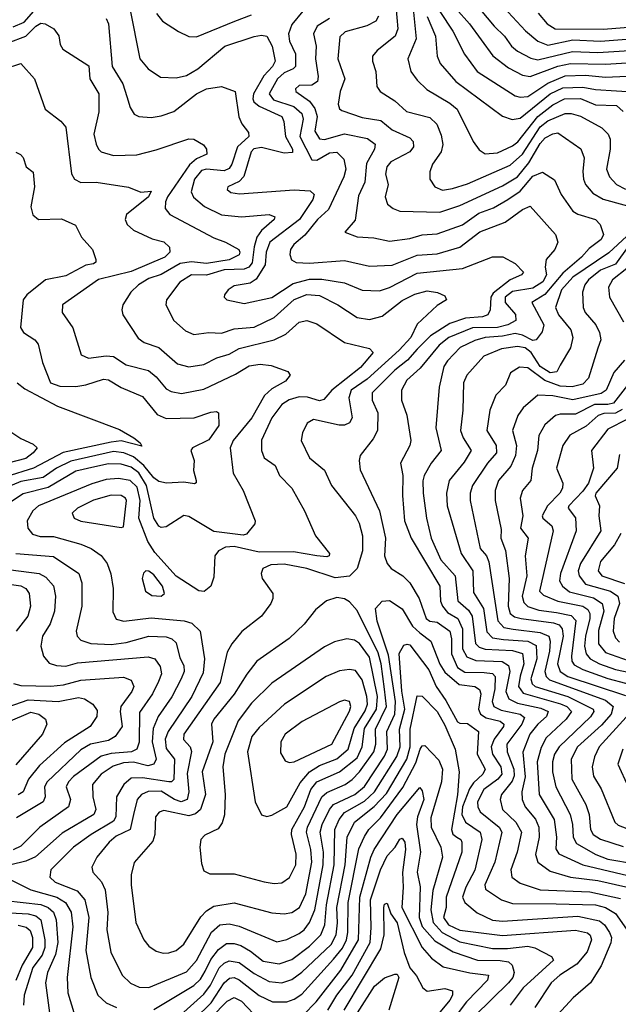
# Model space of a CAD drawing. Extents: x 1308313 to 1441400, y 959662 to 1036319.
# Tile 189 of 256: x 1333471 to 1335856, y 1012079 to 1016001. Entities that reach past the tile are written whole.
import ezdxf

# ---------------------------------------------------------------- set-up
doc = ezdxf.new("R2010")
doc.units = 0

msp = doc.modelspace()

# ---------------------------------------------------------------- linework, layer by layer
at = {"layer": '0CON10XD'}
for points in [[(1335034.5, 1016085), (1335051, 1015925), (1335017.8, 1015845), (1335029.6, 1015795), (1335055, 1015759.6), (1335093.3, 1015723.3), (1335185, 1015668.8), (1335214.1, 1015645), (1335277.3, 1015515), (1335301.9, 1015481.9), (1335325, 1015467.1), (1335375, 1015470.5), (1335435, 1015498.3), (1335455.3, 1015514.7), (1335535, 1015615.1), (1335595, 1015661.1), (1335641.8, 1015685), (1335705, 1015687.4), (1335765, 1015661.5), (1335849.3, 1015659.3), (1335875.8, 1015635.8)], [(1335365, 1016087.8), (1335486, 1015956), (1335536, 1015915), (1335575, 1015900), (1335675, 1015920), (1335785, 1015915.7), (1335975, 1015930.1)], [(1333909.8, 1016045), (1333949.3, 1015845), (1333982.5, 1015805), (1334032.2, 1015772.2), (1334095, 1015769.6), (1334135, 1015778.5), (1334181.1, 1015805), (1334288.5, 1015895), (1334405, 1015933.9), (1334435, 1015938.9), (1334455, 1015935.5), (1334477.1, 1015895), (1334488.6, 1015835), (1334478.1, 1015815), (1334443.2, 1015776.8), (1334403.1, 1015705), (1334399.4, 1015685), (1334403.9, 1015673.9), (1334425, 1015656.5), (1334514.8, 1015614.8), (1334523.4, 1015595), (1334530.2, 1015535), (1334557.4, 1015485), (1334558.4, 1015471.6), (1334525, 1015469.4), (1334435, 1015491.5), (1334403.8, 1015486.2), (1334393.1, 1015475), (1334363.9, 1015376.1), (1334345, 1015356.9), (1334300, 1015335), (1334297.1, 1015325), (1334312.4, 1015312.4), (1334346.6, 1015306.6), (1334565, 1015323.4), (1334628.7, 1015318.7), (1334644.6, 1015305), (1334639.3, 1015285), (1334585.6, 1015204.4), (1334467.4, 1015115), (1334453.3, 1015075), (1334449.4, 1015025), (1334412.8, 1014967.2), (1334388.6, 1014951.4), (1334325, 1014941.1), (1334301.1, 1014925), (1334286.9, 1014905), (1334285.8, 1014895), (1334296.7, 1014885), (1334365, 1014870.8), (1334475.2, 1014894.8), (1334560.6, 1014949.4), (1334625, 1014967.7), (1334675, 1014966.8), (1334765, 1014953.1), (1334835, 1014923.8), (1334905, 1014920.2), (1334945, 1014933.5), (1335055, 1014991.3), (1335235, 1015009.8), (1335355, 1015056.2), (1335396.2, 1015056.2), (1335445, 1015029.2), (1335478.9, 1014995), (1335470, 1014985), (1335425, 1014965.2), (1335358, 1014912), (1335348.3, 1014895), (1335345.2, 1014844.8), (1335336.2, 1014825), (1335315, 1014817.6), (1335247.6, 1014812.4), (1335185, 1014791.1), (1335108.1, 1014741.9), (1335055, 1014688.5), (1335015.8, 1014644.2), (1334965, 1014604.8), (1334875.9, 1014515), (1334874.7, 1014485), (1334898.4, 1014435), (1334896.4, 1014365), (1334878.8, 1014331.2), (1334827.9, 1014265), (1334823.2, 1014245), (1334827.4, 1014207.4), (1334905.2, 1014045), (1334928.7, 1013935), (1334924.2, 1013865), (1334934.8, 1013834.8), (1334950.5, 1013815), (1334998, 1013785), (1335025, 1013758.2), (1335063.2, 1013695), (1335090.4, 1013615), (1335105, 1013605.5), (1335135, 1013600.5), (1335184.8, 1013564.8), (1335191.2, 1013535), (1335191.8, 1013475), (1335215, 1013420), (1335245, 1013401.2), (1335321.1, 1013401.1), (1335355, 1013396.8), (1335365.8, 1013385), (1335364.4, 1013335), (1335353.2, 1013285), (1335360.6, 1013265), (1335389.9, 1013249.9), (1335465, 1013234.2), (1335481.9, 1013221.9), (1335471.7, 1013195), (1335412.3, 1013115), (1335413.4, 1013085), (1335439.9, 1013015), (1335441.7, 1012988.3), (1335432.9, 1012967.1), (1335391.1, 1012915), (1335384.8, 1012895), (1335395.2, 1012855), (1335447.4, 1012805), (1335470.2, 1012765), (1335453.3, 1012685), (1335427.7, 1012615), (1335431.8, 1012585), (1335465, 1012561.1), (1335544.2, 1012535), (1335742.7, 1012527.3), (1335865, 1012500)], [(1334970, 1016055), (1334977.7, 1015965), (1334967.1, 1015935), (1334895, 1015878.5), (1334876.2, 1015855), (1334876.2, 1015835), (1334890.4, 1015795), (1334894.6, 1015735), (1334906.7, 1015715), (1334965, 1015677.3), (1335012.5, 1015635), (1335105, 1015611.9), (1335133.5, 1015585), (1335150.3, 1015540.3), (1335156.3, 1015503.7), (1335150.8, 1015475), (1335116.2, 1015425), (1335105.4, 1015395), (1335105.5, 1015365), (1335125.5, 1015335), (1335155, 1015321.9), (1335195, 1015328), (1335255, 1015347.5), (1335425, 1015420.8), (1335474.4, 1015465.6), (1335545, 1015574.6), (1335575, 1015597.6), (1335645, 1015627.2), (1335667.7, 1015627.7), (1335705, 1015616.4), (1335790, 1015570), (1335816.1, 1015545), (1335823.1, 1015525), (1335823.5, 1015485), (1335809.2, 1015405), (1335821.4, 1015375), (1335849.3, 1015345), (1335885, 1015325.2)], [(1335208.5, 1016045), (1335263.8, 1015983.8), (1335356.4, 1015856.4), (1335418.7, 1015808.7), (1335475, 1015780.2), (1335505, 1015774.1), (1335615, 1015816.3), (1335665, 1015826.3), (1335805, 1015823.8), (1335955, 1015833.4)], [(1335277.8, 1016075), (1335361.8, 1015975), (1335403.1, 1015935), (1335430.5, 1015895), (1335455, 1015876.1), (1335507.4, 1015847.4), (1335535, 1015841.1), (1335673.9, 1015873.9), (1335775, 1015870.6), (1335965, 1015881.9)], [(1333445, 1015972.4), (1333489, 1015991), (1333527.5, 1016035)], [(1333816.1, 1016005), (1333824.2, 1015985), (1333839.8, 1015815), (1333882.4, 1015745), (1333897.3, 1015695), (1333911.1, 1015651.1), (1333927.1, 1015625), (1333945.4, 1015615.4), (1333995, 1015611.1), (1334035, 1015617.3), (1334085, 1015635.3), (1334175.5, 1015705), (1334215, 1015726), (1334275, 1015734.5), (1334330, 1015715), (1334343.8, 1015613.8), (1334356.1, 1015586.1), (1334382, 1015552), (1334383.6, 1015535), (1334338.1, 1015495), (1334316.3, 1015425), (1334305, 1015407.9), (1334285, 1015399), (1334215, 1015405.9), (1334195, 1015400.2), (1334167.5, 1015365), (1334154.7, 1015315), (1334163.6, 1015293.6), (1334206.8, 1015256.8), (1334275, 1015223.4), (1334355, 1015215.2), (1334464.6, 1015224.6), (1334487.5, 1015215), (1334484.5, 1015205), (1334435, 1015161.6), (1334416.3, 1015135), (1334405, 1015095.6), (1334397.5, 1015032.5), (1334384.3, 1015015.7), (1334365, 1015006.5), (1334285, 1015004.4), (1334215, 1014983.4), (1334155, 1014984.8), (1334108.9, 1014955), (1334055.7, 1014885), (1334053.5, 1014865), (1334085, 1014802.2), (1334132, 1014762), (1334165, 1014746.9), (1334225, 1014754.7), (1334275, 1014751.8), (1334325, 1014769.1), (1334405, 1014775.6), (1334485, 1014814), (1334565, 1014885.9), (1334615, 1014906.5), (1334665, 1014902.1), (1334738.2, 1014865), (1334815, 1014814.7), (1334865, 1014806.2), (1334915, 1014820), (1334995, 1014881.7), (1335045, 1014908.1), (1335095, 1014920.6), (1335135.7, 1014914.3), (1335165, 1014901.5), (1335171.1, 1014885), (1335135, 1014862.2), (1335055, 1014787.8), (1335029.3, 1014735), (1334983.3, 1014685), (1334855, 1014569.1), (1334791.3, 1014525), (1334782.8, 1014495), (1334795.9, 1014415), (1334784.8, 1014395.2), (1334765, 1014386.2), (1334744.1, 1014385.9), (1334641.5, 1014408.5), (1334616.5, 1014393.5), (1334597.5, 1014355), (1334593.1, 1014325), (1334626.2, 1014256.2), (1334685, 1014206.7), (1334713.1, 1014145), (1334808.4, 1014025), (1334823.7, 1013995), (1334836.6, 1013945), (1334837, 1013885), (1334815.2, 1013815), (1334785, 1013784.8), (1334727.3, 1013777.3), (1334615, 1013814.9), (1334525, 1013831.5), (1334471.1, 1013828.9), (1334439.4, 1013815), (1334432.5, 1013795), (1334436.5, 1013775), (1334478.9, 1013715), (1334480, 1013695), (1334472.2, 1013675), (1334434.4, 1013625), (1334356.3, 1013563.7), (1334315.8, 1013514.2), (1334298.2, 1013481.8), (1334269.8, 1013360.2), (1334124.8, 1013155), (1334123.4, 1013133.4), (1334150.6, 1013105), (1334156, 1013086), (1334137.8, 1012997.8), (1334144.8, 1012925), (1334137.8, 1012895), (1334114.4, 1012885.6), (1334087.9, 1012895), (1334035, 1012927.7), (1333983, 1012927), (1333955.7, 1012914.3), (1333938.9, 1012895), (1333924.8, 1012834.8), (1333910.8, 1012775), (1333855, 1012748), (1333827.1, 1012725), (1333778.4, 1012665), (1333758.5, 1012625), (1333762.9, 1012605), (1333797.1, 1012567.1), (1333811.2, 1012535), (1333822.5, 1012445), (1333817.5, 1012375), (1333833.8, 1012286.2), (1333879.2, 1012195), (1333912.8, 1012162.8), (1333947.1, 1012147.1), (1333985, 1012145.8), (1334135, 1012208.8), (1334175, 1012253.1), (1334235, 1012366.4), (1334268.9, 1012395), (1334305, 1012398.8), (1334345, 1012390.7), (1334495, 1012328.2), (1334535, 1012336.8), (1334585, 1012360.9), (1334605, 1012375.7), (1334625, 1012405.3), (1334646.4, 1012455), (1334679.8, 1012635), (1334681.7, 1012685), (1334668.5, 1012765), (1334676.2, 1012795), (1334705.1, 1012854.9), (1334721, 1012875), (1334805.7, 1012915), (1334845, 1012946.3), (1334925, 1013067.6), (1334936.9, 1013095), (1334934.1, 1013165), (1334965.3, 1013235), (1334968.4, 1013285), (1334940, 1013470), (1334894.8, 1013605), (1334888.1, 1013655), (1334915, 1013685.3), (1334945, 1013687.1), (1334995, 1013654.7), (1335036.2, 1013585), (1335065, 1013558.9)], [(1334016.5, 1016025), (1334040.4, 1015995), (1334104.3, 1015954.3), (1334145, 1015933.5), (1334175, 1015933.2), (1334327.8, 1015995), (1334395, 1016020.7)], [(1334599.6, 1016035), (1334555, 1015982.3), (1334542.4, 1015945), (1334546.6, 1015915), (1334570.2, 1015865), (1334569.5, 1015815), (1334560.8, 1015805), (1334525, 1015789.3), (1334497.8, 1015765), (1334464.8, 1015705), (1334482, 1015682), (1334563.2, 1015655), (1334595, 1015627.7), (1334600.7, 1015605), (1334587.5, 1015535), (1334635, 1015442.7), (1334655, 1015441.5), (1334705, 1015470.4), (1334735, 1015473.8), (1334762.9, 1015445), (1334770.3, 1015405), (1334762.4, 1015375), (1334700.9, 1015245), (1334658.1, 1015205), (1334607, 1015143), (1334563.2, 1015105), (1334549.5, 1015085), (1334546.7, 1015065), (1334553.9, 1015043.9), (1334573.1, 1015033.1), (1334625, 1015031.1), (1334765, 1015041.8), (1334865, 1015019.5), (1334955, 1015022.5), (1335055, 1015062.4), (1335135, 1015067.8), (1335225.2, 1015094.8), (1335305, 1015156), (1335405, 1015193.8), (1335475, 1015245.3), (1335505, 1015257.9), (1335605.4, 1015145), (1335615.4, 1015115), (1335603.3, 1015085), (1335568.5, 1015045), (1335564.2, 1015015), (1335569.6, 1014985), (1335555, 1014956.2), (1335515, 1014931), (1335435, 1014918.5), (1335404.8, 1014895), (1335404.9, 1014874.9), (1335446.9, 1014826.9), (1335448, 1014802), (1335415.9, 1014785), (1335375, 1014774.6), (1335275, 1014773.5), (1335181.4, 1014735), (1335141.9, 1014705), (1335067, 1014613), (1335013.2, 1014565), (1334992.6, 1014525), (1334991.8, 1014485), (1335013.1, 1014425), (1335029.3, 1014325), (1335025.4, 1014305), (1334988.4, 1014235), (1334998, 1014185), (1334995.8, 1014105), (1335004.3, 1014005), (1335031.2, 1013935), (1335144.5, 1013745), (1335148, 1013685), (1335155.1, 1013665), (1335175, 1013639.9), (1335217, 1013615), (1335235.1, 1013575), (1335234.9, 1013494.9), (1335252.7, 1013462.7), (1335288.3, 1013448.3), (1335393.8, 1013443.8), (1335418.9, 1013428.9), (1335423.5, 1013405), (1335408.5, 1013325), (1335420, 1013295), (1335455, 1013278.4), (1335548, 1013258), (1335576.5, 1013245), (1335569.8, 1013225), (1335535, 1013194.4), (1335503.5, 1013155), (1335476.3, 1013083.7), (1335485.1, 1012985), (1335472.3, 1012925), (1335472.8, 1012895), (1335485.1, 1012865.1), (1335526.3, 1012816.3), (1335539.7, 1012785), (1335540.9, 1012745), (1335526.2, 1012675), (1335535.4, 1012645.4), (1335585, 1012609), (1335665.6, 1012585), (1335775, 1012571.4), (1335886.2, 1012546.2)], [(1334705.5, 1016005.5), (1334656, 1015975), (1334641.1, 1015945), (1334652.2, 1015895), (1334649, 1015845), (1334659.8, 1015775), (1334657.4, 1015755), (1334635, 1015739.4), (1334585, 1015738.1), (1334569.2, 1015725), (1334571.5, 1015715), (1334625, 1015676.6), (1334647.5, 1015647.5), (1334655.8, 1015615), (1334646.3, 1015556.3), (1334665, 1015525.9), (1334685, 1015523.8), (1334765, 1015546.5), (1334857.4, 1015527.4), (1334887.1, 1015505), (1334884.2, 1015485), (1334852.3, 1015427.7), (1334845.8, 1015354.2), (1334821.4, 1015298.6), (1334808, 1015202), (1334766, 1015155), (1334815, 1015135.3), (1334881.8, 1015131.8), (1334945, 1015118.9), (1335025, 1015128.9), (1335075, 1015144.4), (1335135, 1015147.7), (1335235, 1015184), (1335300.2, 1015229.8), (1335358.4, 1015251.6), (1335415.9, 1015284.1), (1335465, 1015318), (1335515, 1015378), (1335553.8, 1015393.8), (1335602.5, 1015362.5), (1335628.9, 1015305), (1335675, 1015238.8), (1335695, 1015226), (1335765.2, 1015205.2), (1335783.5, 1015185), (1335797.5, 1015145), (1335787.3, 1015125), (1335740.4, 1015089.6), (1335709.4, 1015055), (1335635, 1014991.6), (1335563.6, 1014906.4), (1335511.3, 1014875), (1335559.2, 1014785), (1335553.1, 1014756.9), (1335529.1, 1014725), (1335515, 1014722.9), (1335475, 1014744.7), (1335445, 1014750.6), (1335395, 1014739.8), (1335325, 1014734.6), (1335285, 1014723.3), (1335225.4, 1014694.6), (1335175, 1014642.5), (1335160.9, 1014619.1), (1335142.3, 1014537.7), (1335129.3, 1014375), (1335150.6, 1014285), (1335110.7, 1014235), (1335082.9, 1014185), (1335076.6, 1014163.4), (1335078.4, 1014115), (1335091.9, 1014015), (1335110, 1013935), (1335149, 1013849), (1335205.6, 1013785), (1335216.6, 1013686.6), (1335259.2, 1013649.2), (1335274, 1013625), (1335286.6, 1013516.6), (1335301.8, 1013501.8), (1335325, 1013493.2), (1335435, 1013488.7), (1335475, 1013475.6), (1335479.9, 1013435), (1335465, 1013385.9), (1335458.6, 1013345), (1335477.6, 1013317.6), (1335626.1, 1013276.1), (1335650.6, 1013265), (1335669.8, 1013245), (1335649, 1013215), (1335569.1, 1013140.9), (1335548.3, 1013101.7), (1335532.5, 1013045), (1335541.4, 1012915), (1335601.1, 1012815), (1335610.3, 1012745), (1335607.8, 1012697.8), (1335618.5, 1012678.5), (1335714.9, 1012634.9), (1335972.9, 1012572.9)], [(1334900.3, 1016015), (1334890, 1015995), (1334853.9, 1015976.1), (1334767.2, 1015952.8), (1334746.8, 1015933.2), (1334738.8, 1015845), (1334766.4, 1015765), (1334748.2, 1015715), (1334740.4, 1015665), (1334745, 1015646), (1334755, 1015639.1), (1334835, 1015610.8), (1334909.5, 1015599.5), (1334955, 1015562.4), (1335025, 1015530.8), (1335038.8, 1015515), (1335039.7, 1015495), (1335025.3, 1015475), (1334950, 1015435), (1334933.6, 1015415), (1334928.6, 1015385), (1334939.1, 1015345), (1334927.1, 1015295), (1334936.6, 1015266.6), (1334958.7, 1015248.7), (1334985, 1015238.8), (1335145, 1015234.8), (1335225, 1015260.6), (1335395, 1015339), (1335455, 1015374.5), (1335499.6, 1015430.4), (1335545, 1015507.4), (1335565, 1015530.5), (1335595, 1015546.7), (1335615, 1015549.8), (1335706.7, 1015486.7), (1335720.1, 1015450.1), (1335714.4, 1015395.6), (1335717.5, 1015365), (1335725.3, 1015345), (1335755, 1015310), (1335796.1, 1015286.1), (1335946, 1015245)], [(1335094.2, 1016014.2), (1335127.5, 1015935), (1335134.7, 1015855), (1335146.1, 1015826.1), (1335208.2, 1015755), (1335395, 1015616.6), (1335433.7, 1015603.7), (1335465, 1015608), (1335584.4, 1015705.6), (1335635, 1015729.7), (1335715, 1015732.7), (1335765, 1015723.3), (1335932.6, 1015712.6)], [(1335145, 1016033.1), (1335196.5, 1015955), (1335243, 1015863), (1335294.3, 1015794.3), (1335445, 1015697.9), (1335465, 1015691.7), (1335495, 1015695.2), (1335575, 1015748.5), (1335645, 1015777.4), (1335725, 1015779.8), (1335805, 1015772.1), (1335975, 1015779.4)], [(1335537.4, 1016027.4), (1335572.2, 1015985), (1335604.4, 1015965), (1335797.3, 1015962.7), (1335995, 1015979)], [(1333425, 1015909.3), (1333494.9, 1015935.1), (1333535, 1015975.2), (1333555, 1015987.3), (1333572.5, 1015985), (1333607.1, 1015965), (1333626.7, 1015936.7), (1333632.1, 1015902.1), (1333642.8, 1015882.8), (1333746.5, 1015816.5), (1333749.8, 1015765), (1333786.3, 1015705), (1333786.4, 1015633.6), (1333766.4, 1015545), (1333775.6, 1015505), (1333784.7, 1015484.7), (1333796.2, 1015475), (1333845, 1015459.6), (1333937.2, 1015462.8), (1334015, 1015481.8), (1334145, 1015526.5), (1334165.4, 1015525.4), (1334202.9, 1015502.9), (1334215.4, 1015485.4), (1334217.1, 1015465), (1334175, 1015447.1), (1334147.8, 1015422.2), (1334060.3, 1015295), (1334051.9, 1015275), (1334050.9, 1015249.1)], [(1333410, 1015805), (1333475, 1015825.8), (1333530.5, 1015765), (1333572.5, 1015645), (1333635, 1015596.5), (1333655, 1015573.1), (1333677.5, 1015387.5), (1333688.9, 1015365), (1333715, 1015352.2), (1333775, 1015353.2), (1333903.8, 1015333.8), (1333953.8, 1015313.8), (1333995, 1015318), (1333984.5, 1015295), (1333896.7, 1015225), (1333890.9, 1015205), (1333899.5, 1015185), (1333925, 1015162.1), (1333998.1, 1015128.1), (1334045, 1015116.2), (1334067.5, 1015095), (1334069.2, 1015075), (1334049.3, 1015055), (1333915, 1014997.4), (1333784.7, 1014965.3), (1333641.8, 1014865), (1333640, 1014835), (1333683.1, 1014773.1), (1333715.4, 1014665.4), (1333745, 1014652.3), (1333815, 1014662.4), (1333845, 1014658.8), (1333895, 1014625.7), (1333984, 1014604), (1334015, 1014578.9), (1334055, 1014530.3), (1334075, 1014519.4), (1334115, 1014511.8), (1334205, 1014529.5), (1334330.9, 1014589.1), (1334385, 1014621.4), (1334428.8, 1014628.8), (1334473.5, 1014623.5), (1334538.9, 1014598.9), (1334549.2, 1014585), (1334529.4, 1014560.6), (1334475, 1014530.8), (1334446.2, 1014503.8), (1334395.9, 1014415), (1334321.9, 1014325), (1334310.2, 1014295), (1334321.8, 1014195), (1334360.9, 1014125), (1334409.1, 1014005), (1334407.4, 1013992.6), (1334375, 1013951.1), (1334361.9, 1013948.1), (1334245, 1013962.8), (1334145, 1014021.3), (1334125, 1014026.2), (1334055, 1013981.4), (1334035, 1013977.8), (1334025, 1013983.5), (1334004.8, 1014015), (1333976.5, 1014145), (1333945, 1014195.4), (1333915, 1014217.9), (1333875, 1014230.4), (1333825, 1014231.3), (1333770.3, 1014220.3), (1333695, 1014202.7), (1333585, 1014137.1), (1333485, 1014112.8), (1333425.7, 1014074.3)], [(1333455, 1015473.8), (1333474.1, 1015464.1), (1333485, 1015452.5), (1333496.7, 1015415), (1333525, 1015393.3), (1333530.5, 1015335), (1333515.4, 1015255), (1333523.1, 1015223.1), (1333545.5, 1015205.5), (1333637.2, 1015207.2), (1333692.9, 1015182.9), (1333716.9, 1015135), (1333761.2, 1015085), (1333773.8, 1015045), (1333773.8, 1015035), (1333765, 1015028), (1333735, 1015022.5), (1333655, 1014980.5), (1333574, 1014965), (1333499.2, 1014905), (1333485.4, 1014885), (1333474.7, 1014774.7), (1333485.5, 1014755), (1333531.8, 1014725), (1333545, 1014708.1), (1333561.2, 1014635), (1333593.5, 1014555), (1333631.3, 1014541.3), (1333695, 1014540.2), (1333735, 1014546.4), (1333805, 1014568.8), (1333825, 1014565.8), (1333875, 1014535.3), (1333959.8, 1014499.8), (1334018.8, 1014428.8), (1334055, 1014412.2), (1334165.7, 1014414.3), (1334232.6, 1014437.4), (1334255, 1014440), (1334263.3, 1014435), (1334264.4, 1014385), (1334225, 1014327.1), (1334159.2, 1014295), (1334152.5, 1014285), (1334166.2, 1014245), (1334163.8, 1014205), (1334174.4, 1014165), (1334174.1, 1014155.9), (1334167.4, 1014152.6), (1334125, 1014158.8), (1334055.3, 1014155.3), (1334025, 1014161.8), (1334005, 1014176.2), (1333965.5, 1014225.5), (1333925, 1014259), (1333885.9, 1014275.9), (1333845, 1014280.4), (1333675, 1014242.6), (1333617.5, 1014215), (1333565, 1014176.7), (1333475, 1014161.4), (1333345, 1014107.3)], [(1334050.9, 1015249.1), (1334068.9, 1015225), (1334245, 1015132.2), (1334290.8, 1015115), (1334344.3, 1015085), (1334348.2, 1015075), (1334345, 1015064.7), (1334305.3, 1015044.7), (1334215, 1015030.2), (1334155, 1015035.7), (1334110.8, 1015029.2), (1334035, 1014985.9), (1333985, 1014969.4), (1333943.9, 1014945), (1333913.6, 1014915), (1333882.5, 1014865), (1333877.3, 1014845), (1333882.2, 1014825), (1333942.9, 1014732.9), (1333967.1, 1014715), (1334024.8, 1014694.8), (1334100.3, 1014630.3), (1334145, 1014618.6), (1334205, 1014626.8), (1334256.7, 1014653.3), (1334305, 1014668.4), (1334345, 1014691.3), (1334485, 1014725.7), (1334531.2, 1014748.8), (1334585, 1014795.4), (1334615, 1014803.2), (1334655, 1014789.6), (1334765, 1014715.4), (1334865, 1014690.8), (1334879.6, 1014675), (1334828.2, 1014615), (1334715.2, 1014525), (1334682.7, 1014487.3), (1334665, 1014483.2), (1334617.5, 1014497.5), (1334585, 1014499.1), (1334544, 1014486), (1334515, 1014467.4), (1334475, 1014414.5), (1334434.3, 1014325.7), (1334434.1, 1014285), (1334445, 1014255.6), (1334488.2, 1014225), (1334505.5, 1014185), (1334555.5, 1014135), (1334605.7, 1014045), (1334649.4, 1013945), (1334705.8, 1013875), (1334703.8, 1013865), (1334695, 1013860.6), (1334655.3, 1013864.7), (1334561.4, 1013881.4), (1334425, 1013880.3), (1334325, 1013902.4), (1334290.3, 1013899.7), (1334263.1, 1013885), (1334248.5, 1013865), (1334245, 1013780), (1334232.5, 1013745), (1334206.6, 1013723.4), (1334185, 1013725.6), (1334095, 1013784.8), (1334008.8, 1013878.8), (1333982, 1013922), (1333945.6, 1014015), (1333950.7, 1014085), (1333938.9, 1014138.9), (1333910.7, 1014165), (1333865, 1014173.5), (1333815, 1014169.6), (1333757.8, 1014152.2), (1333545.7, 1014064.3), (1333522.8, 1014045), (1333501.2, 1014005), (1333503.3, 1013975), (1333521.9, 1013951.9), (1333552.8, 1013942.8), (1333605, 1013942), (1333715, 1013911.6), (1333755.6, 1013895), (1333796, 1013866), (1333819.1, 1013835), (1333833.8, 1013793.8), (1333843.1, 1013735), (1333842.1, 1013642.1), (1333855, 1013613.6), (1333885.3, 1013605.3), (1333995, 1013618.4), (1334126.5, 1013606.5), (1334157.4, 1013597.4), (1334189.4, 1013565), (1334207.2, 1013455), (1334201.3, 1013398.7), (1334156.4, 1013305), (1334062.8, 1013165), (1334050.3, 1013135), (1334055, 1013097.2), (1334087.1, 1013055), (1334085.1, 1012974.9), (1334075.4, 1012964.6), (1334065.5, 1012964.5), (1333960.5, 1012980.5), (1333915, 1012979.2), (1333885.2, 1012954.8), (1333857, 1012905), (1333854.2, 1012825.8), (1333845, 1012807.9), (1333755.8, 1012755), (1333685.5, 1012704.5), (1333595.4, 1012615), (1333590.7, 1012585), (1333612.1, 1012565), (1333700.5, 1012530.5), (1333731, 1012495), (1333746.8, 1012425), (1333735, 1012292.5), (1333755, 1012186.2), (1333782.5, 1012115), (1333815.2, 1012085.2), (1333856, 1012066)], [(1335961.4, 1015205), (1335818.3, 1015071.7), (1335675.5, 1014975), (1335630, 1014925), (1335606.3, 1014855), (1335617.6, 1014825), (1335666.8, 1014765), (1335674.7, 1014735), (1335665, 1014693.1), (1335625, 1014624.2), (1335611.3, 1014598.7), (1335585, 1014593.8), (1335545, 1014619.6), (1335508.4, 1014675), (1335485, 1014694.1), (1335455, 1014699), (1335390.6, 1014689.4), (1335320, 1014660), (1335252.8, 1014585), (1335239.5, 1014555), (1335236.8, 1014445), (1335226.9, 1014365), (1335237.9, 1014335), (1335269.7, 1014285), (1335242.2, 1014237.8), (1335181.9, 1014165), (1335171.3, 1014115), (1335174, 1014065), (1335229.5, 1013875), (1335276, 1013806), (1335279.3, 1013719.3), (1335318.9, 1013655), (1335332.8, 1013562.8), (1335355, 1013538.8), (1335398, 1013532), (1335495, 1013525.3), (1335528.3, 1013508.3), (1335531.1, 1013455), (1335507.2, 1013375), (1335513, 1013355), (1335524.3, 1013345), (1335655, 1013305.1), (1335756.1, 1013255), (1335758.3, 1013245), (1335745.7, 1013224.3), (1335620.4, 1013105), (1335601.5, 1013075), (1335593.9, 1013045), (1335593.8, 1013005), (1335607, 1012945), (1335663.8, 1012835), (1335673.5, 1012795), (1335676.6, 1012745), (1335689.2, 1012719.2), (1335766.7, 1012675), (1335815, 1012656.4), (1336035, 1012619.5)], [(1335895, 1015097.5), (1335845, 1015027.4), (1335785, 1015003.1), (1335737.8, 1014965), (1335722.4, 1014945), (1335713.2, 1014915), (1335716.6, 1014855), (1335724.7, 1014835), (1335765.9, 1014785), (1335781.6, 1014755), (1335786.7, 1014725), (1335775, 1014692.9), (1335736.9, 1014573.1), (1335715, 1014549.6), (1335672, 1014538), (1335625, 1014541.3), (1335563.2, 1014563.2), (1335495, 1014614), (1335462.6, 1014617.4), (1335426.2, 1014593.8), (1335407.1, 1014545), (1335367.5, 1014505), (1335344, 1014446), (1335332.6, 1014365), (1335368.9, 1014305), (1335371.1, 1014275), (1335334.3, 1014235), (1335275.2, 1014145), (1335265.3, 1014115), (1335266.3, 1014085), (1335306, 1013895), (1335331.1, 1013865), (1335340.8, 1013840.8), (1335376.7, 1013606.7), (1335400, 1013580), (1335437.1, 1013572.9), (1335545, 1013560.5), (1335579.8, 1013545), (1335585.1, 1013525), (1335582, 1013485), (1335563, 1013405), (1335569.2, 1013385), (1335581.4, 1013371.4), (1335805, 1013289.9), (1335835.2, 1013265), (1335827, 1013235), (1335788.9, 1013191.1), (1335694, 1013105), (1335668.3, 1013055), (1335670.4, 1012975), (1335727.1, 1012875), (1335739.6, 1012835), (1335744.8, 1012775), (1335756.4, 1012755), (1335785, 1012736.9), (1335875, 1012707.2)], [(1335890.1, 1015009.9), (1335832.6, 1014965), (1335816.8, 1014935), (1335820.5, 1014895), (1335877, 1014797)], [(1335881.3, 1014645), (1335838, 1014595), (1335807.1, 1014525), (1335787.8, 1014512.2), (1335675, 1014486), (1335595, 1014502.5), (1335535, 1014505.3), (1335476.8, 1014455), (1335455.2, 1014424.8), (1335434.8, 1014365), (1335450.8, 1014305), (1335446.7, 1014265), (1335427.9, 1014222.1), (1335378.2, 1014165), (1335365.2, 1014125), (1335365.7, 1014085), (1335389.9, 1013970.1), (1335387.7, 1013935), (1335406.9, 1013886.9), (1335421, 1013775), (1335417.2, 1013665), (1335425.1, 1013635.1), (1335442.2, 1013622.2), (1335468.9, 1013615), (1335598, 1013598), (1335619.9, 1013589.9), (1335632, 1013575), (1335635.9, 1013545), (1335613.9, 1013435), (1335624.3, 1013404.3), (1335655, 1013384.7), (1335885, 1013308.5)], [(1333460.6, 1014555), (1333490.8, 1014530.8), (1333621.9, 1014461.9), (1333868.5, 1014368.5), (1333925.4, 1014335), (1333951.4, 1014315), (1333957.6, 1014302.4), (1333875, 1014323.9), (1333835, 1014317.8), (1333643.5, 1014276.5), (1333525.6, 1014214.4), (1333304.2, 1014145)], [(1335911, 1014569), (1335836.3, 1014473.7), (1335815, 1014467.6), (1335761.5, 1014468.5), (1335685, 1014430), (1335625, 1014429.8), (1335605.9, 1014424.1), (1335562.7, 1014387.3), (1335540, 1014345), (1335533.5, 1014285), (1335512.5, 1014215), (1335507.2, 1014165), (1335474.6, 1014125), (1335464.7, 1014095), (1335475.2, 1014025), (1335466.5, 1013975), (1335497.4, 1013935), (1335484.4, 1013865), (1335491.4, 1013785), (1335473.5, 1013705), (1335479.3, 1013679.3), (1335495, 1013663), (1335539.1, 1013649.1), (1335609.4, 1013639.4), (1335667.8, 1013627.8), (1335687.4, 1013607.4), (1335669.5, 1013465), (1335671, 1013445), (1335680.7, 1013430.7), (1335715, 1013412.3), (1335815, 1013377.1), (1335955, 1013340)], [(1335871.7, 1014448.3), (1335845, 1014434.1), (1335798, 1014432), (1335775.7, 1014424.3), (1335728, 1014382), (1335663.5, 1014346.5), (1335634.7, 1014305), (1335609.4, 1014215), (1335634.6, 1014155), (1335634.1, 1014135), (1335623.1, 1014115), (1335573.7, 1014065), (1335553.1, 1014025), (1335554.8, 1014014.8), (1335590.8, 1013985), (1335596.6, 1013965), (1335541.9, 1013725), (1335558, 1013708), (1335614.5, 1013684.5), (1335714.6, 1013665), (1335735, 1013651.8), (1335742.4, 1013635), (1335742.3, 1013615), (1335725.1, 1013544.9), (1335721.7, 1013505), (1335728.1, 1013475), (1335744.3, 1013455), (1335781.2, 1013435), (1335845, 1013412.6), (1335991.4, 1013381.4)], [(1335970.6, 1014449.4), (1335815, 1014370), (1335749.6, 1014285), (1335757.4, 1014215), (1335737.2, 1014155), (1335715, 1014122.3), (1335658.7, 1014065), (1335656.5, 1014055), (1335686, 1014016), (1335687.6, 1013965), (1335625.2, 1013795), (1335622, 1013765), (1335633.3, 1013745), (1335661.5, 1013721.5), (1335757.6, 1013697.6), (1335792, 1013675), (1335798.5, 1013645), (1335777.8, 1013567.8), (1335777.7, 1013515), (1335805, 1013479.7), (1335895, 1013448.3)], [(1333431.4, 1014361.4), (1333475, 1014332.5), (1333525, 1014310.6), (1333540, 1014295), (1333524.6, 1014275), (1333495, 1014253.6), (1333386.5, 1014225)], [(1335861.5, 1014268.5), (1335851.3, 1014215), (1335767.1, 1014115), (1335764.3, 1014104.3), (1335781.6, 1014065), (1335779, 1014025), (1335787.1, 1013965), (1335705.8, 1013835), (1335696.8, 1013805), (1335699.8, 1013785), (1335725, 1013752.7), (1335824.7, 1013725), (1335854.6, 1013704.6), (1335860.7, 1013675), (1335840.1, 1013615), (1335835.5, 1013565.5), (1335845, 1013538.2), (1335861, 1013521)], [(1333875, 1013977.8), (1333885, 1013980.8), (1333896.5, 1014085), (1333892, 1014095), (1333875, 1014105.2), (1333835, 1014107.2), (1333765, 1014086.4), (1333701.1, 1014055), (1333679.4, 1014035), (1333687.5, 1014015), (1333713.9, 1014003.9), (1333875, 1013977.8)], [(1335865.9, 1013954.1), (1335840.3, 1013909.7), (1335785, 1013842.1), (1335776.3, 1013805), (1335790.7, 1013785), (1335880.9, 1013755)], [(1333455, 1013873.9), (1333605, 1013862.5), (1333706.2, 1013795), (1333718, 1013758), (1333718.2, 1013665), (1333696, 1013565), (1333699.6, 1013545), (1333715, 1013528.8), (1333755, 1013515.7), (1333835, 1013511.5), (1333895, 1013519.8), (1333985, 1013544.8), (1334055, 1013542.5), (1334077.5, 1013535), (1334095, 1013518.5), (1334109, 1013459), (1334125, 1013428.6), (1334125.6, 1013405), (1334114.1, 1013375), (1334076.8, 1013303.2), (1334022.6, 1013225), (1334002.2, 1013177.8), (1333999.3, 1013125), (1334014.4, 1013055.6), (1334005, 1013035.3), (1333981.9, 1013028.1), (1333925, 1013042.7), (1333885, 1013041.3), (1333842.9, 1013027.1), (1333795, 1012996), (1333760.9, 1012955), (1333762.5, 1012905), (1333774.1, 1012855), (1333765.9, 1012835), (1333639.8, 1012760.2), (1333533.5, 1012666.5), (1333495, 1012648.5), (1333435, 1012634.2)], [(1333394.6, 1013814.6), (1333548.1, 1013795), (1333575, 1013780.6), (1333605.6, 1013745.6), (1333613.2, 1013705), (1333610, 1013645), (1333592.1, 1013595), (1333561.4, 1013545), (1333555.4, 1013505.4), (1333566.4, 1013465), (1333587.7, 1013437.7), (1333618, 1013428), (1333655, 1013425.7), (1333701.5, 1013438.5), (1333983.4, 1013463.4), (1334010, 1013455), (1334030.8, 1013425), (1334035.3, 1013395), (1334023.8, 1013365), (1333999.8, 1013315), (1333948.5, 1013241.5), (1333947.4, 1013122.6), (1333937.1, 1013095), (1333915.9, 1013084.1), (1333835, 1013078.1), (1333795, 1013067.3), (1333685, 1012986.7)], [(1333315, 1013768.8), (1333475, 1013745.8), (1333495.3, 1013735), (1333508, 1013715), (1333513.8, 1013665), (1333503.2, 1013625), (1333456.6, 1013565)], [(1334035, 1013704.6), (1334047.3, 1013715), (1334040.3, 1013745), (1334005, 1013790), (1333985, 1013804.5), (1333973.8, 1013805), (1333963.9, 1013796.1), (1333959.1, 1013775), (1333971.8, 1013725), (1333997.6, 1013707.6), (1334035, 1013704.6)], [(1334042.4, 1012282.4), (1334065, 1012283.8), (1334095, 1012293.8), (1334125, 1012317.9), (1334192.6, 1012427.4), (1334215, 1012451.6), (1334245, 1012469.3), (1334325, 1012482.5), (1334475, 1012443.6), (1334525, 1012438.8), (1334555, 1012444.2), (1334585.4, 1012464.6), (1334610.7, 1012519.3), (1334634.4, 1012645), (1334631.5, 1012695), (1334614, 1012765), (1334617.1, 1012785), (1334675, 1012905.7), (1334695, 1012922.4), (1334767.1, 1012955), (1334795.5, 1012974.5), (1334825, 1013004.8), (1334881.6, 1013085), (1334890.1, 1013115), (1334888.9, 1013175), (1334932.5, 1013265), (1334924.3, 1013334.3), (1334910.9, 1013435), (1334898.7, 1013478.7), (1334815, 1013647.2), (1334785, 1013681.9), (1334765, 1013693.5), (1334735, 1013699.1), (1334693.5, 1013686.5), (1334650.1, 1013649.9), (1334605, 1013593.3), (1334544, 1013536), (1334416.2, 1013445), (1334375.5, 1013394.5), (1334325.8, 1013314.2), (1334244.3, 1013215), (1334235.3, 1013195), (1334240, 1013125), (1334197.9, 1013005), (1334211.4, 1012915), (1334191.6, 1012855), (1334172, 1012838), (1334145, 1012830.1), (1334045, 1012850.6), (1334026.4, 1012843.6), (1334011.8, 1012825), (1334008.8, 1012755), (1334001.3, 1012728.7), (1333926.9, 1012643.1), (1333915.4, 1012595), (1333914.7, 1012555), (1333933.9, 1012405), (1333965, 1012335.8), (1333985, 1012310), (1334015, 1012291.1), (1334042.4, 1012282.4)], [(1334485, 1012559.7), (1334515, 1012562.3), (1334546.3, 1012583.7), (1334570.7, 1012635), (1334572.9, 1012677.1), (1334554, 1012755), (1334555.2, 1012775), (1334606.2, 1012865), (1334631.6, 1012935), (1334655.3, 1012964.7), (1334745, 1013004.2), (1334815, 1013060.9), (1334835.9, 1013105), (1334845, 1013177.9), (1334892.2, 1013255), (1334896.8, 1013305), (1334865, 1013461.1), (1334825, 1013516), (1334805, 1013528.7), (1334775, 1013534.7), (1334725, 1013522.7), (1334685, 1013503.2), (1334475, 1013357.8), (1334395, 1013277.8), (1334342, 1013208), (1334287.7, 1013075), (1334280.7, 1013025), (1334289.3, 1012915), (1334286.7, 1012833.3), (1334277.8, 1012802.2), (1334261.8, 1012778.2), (1334208, 1012752), (1334192.5, 1012735), (1334188.6, 1012705), (1334195, 1012640), (1334205, 1012610), (1334228.3, 1012598.3), (1334325, 1012598.2), (1334445, 1012566.6), (1334485, 1012559.7)], [(1335065, 1013558.9), (1335108.5, 1013525), (1335145, 1013433.1), (1335165, 1013401.5), (1335222.6, 1013352.6), (1335284.9, 1013344.9), (1335302.6, 1013332.6), (1335308.1, 1013315), (1335299.6, 1013255), (1335307.5, 1013235), (1335329.8, 1013219.8), (1335386, 1013206), (1335400, 1013195), (1335398.4, 1013185), (1335361, 1013135), (1335349.9, 1013105), (1335355.2, 1013075), (1335388, 1013025), (1335391.9, 1012995), (1335375.6, 1012975), (1335320.4, 1012935), (1335295.2, 1012885), (1335296.5, 1012865), (1335306.2, 1012845), (1335382, 1012785), (1335391.6, 1012765), (1335364.5, 1012645), (1335324, 1012555), (1335327, 1012537), (1335391.1, 1012495), (1335435, 1012480.2), (1335608.7, 1012478.7), (1335765, 1012475.4), (1335805, 1012464.6), (1335845, 1012440.4), (1335888.1, 1012378.1)], [(1334005, 1012058.3), (1334165, 1012154.1), (1334190.7, 1012179.3), (1334209.4, 1012210.6), (1334233.1, 1012256.9), (1334262.7, 1012297.3), (1334295, 1012320.6), (1334325, 1012321.3), (1334352.5, 1012312.5), (1334391.1, 1012291.1), (1334441, 1012251), (1334505, 1012239.8), (1334555, 1012257.7), (1334625, 1012310.6), (1334671.3, 1012355), (1334686.1, 1012395), (1334693.5, 1012475), (1334724.4, 1012635), (1334726, 1012775), (1334743.5, 1012815), (1334765, 1012842.2), (1334845, 1012888.5), (1334885, 1012925.5), (1334973.6, 1013066.4), (1334986.3, 1013105), (1334983.7, 1013175), (1335005.1, 1013255), (1334993.9, 1013326.1), (1334983.3, 1013476.7), (1335001, 1013509), (1335015, 1013514), (1335025, 1013510.6), (1335100.7, 1013410.7), (1335129.7, 1013345), (1335169.5, 1013289.5), (1335215, 1013204.6), (1335225, 1013198.2), (1335255, 1013197.8), (1335299.5, 1013165), (1335293.8, 1013075), (1335325.9, 1013015), (1335316, 1012995), (1335279.2, 1012960.8), (1335263.1, 1012936.9), (1335235.9, 1012865), (1335232.5, 1012835), (1335247.3, 1012805), (1335306.1, 1012765), (1335312.6, 1012735), (1335285, 1012612.5), (1335248, 1012545), (1335234.8, 1012505), (1335244.7, 1012485), (1335293.4, 1012443.4), (1335355, 1012414.1), (1335395, 1012410), (1335695, 1012429.6), (1335781.5, 1012411.5), (1335801.1, 1012395), (1335821.2, 1012365), (1335828.5, 1012345), (1335825.9, 1012324.1), (1335787.6, 1012232.4), (1335745.7, 1012164.3), (1335675.6, 1012104.4), (1335599.5, 1012020.5)], [(1333446.6, 1013356.6), (1333475, 1013348.9), (1333595, 1013345.9), (1333645, 1013351), (1333715, 1013370.6), (1333885, 1013381.4), (1333915, 1013369.5), (1333925.3, 1013345), (1333917.7, 1013325), (1333874.4, 1013265), (1333871, 1013245), (1333878.9, 1013185), (1333850.9, 1013145), (1333825, 1013129.5), (1333753.1, 1013115), (1333715, 1013092.2), (1333580, 1012965), (1333569.4, 1012945), (1333572.9, 1012905), (1333564.1, 1012885), (1333458.8, 1012821.2)], [(1334455, 1012826.9), (1334475, 1012832.7), (1334535.3, 1012865), (1334588.6, 1012961.4), (1334625.2, 1013005), (1334665, 1013029.6), (1334735, 1013056.1), (1334779.8, 1013095), (1334803.1, 1013176.9), (1334847.9, 1013247.9), (1334856.8, 1013275), (1334854.4, 1013305), (1334835, 1013370.9), (1334809, 1013409), (1334785, 1013412.7), (1334745, 1013407.5), (1334691.5, 1013385), (1334525.5, 1013274.5), (1334425, 1013181.9), (1334395.7, 1013145), (1334378.1, 1013085), (1334409.6, 1012885), (1334435, 1012834), (1334455, 1012826.9)], [(1333425, 1013263.3), (1333505, 1013291.5), (1333624.6, 1013285.4), (1333705, 1013301.4), (1333729.1, 1013295), (1333762.5, 1013275), (1333779.1, 1013249.1), (1333778.8, 1013225), (1333751.5, 1013185), (1333649, 1013121), (1333550.4, 1013029.6), (1333505.6, 1012975), (1333484.1, 1012925), (1333465, 1012913.2)], [(1334085, 1012011.2), (1334205, 1012118.8), (1334231.3, 1012155), (1334266.1, 1012223.9), (1334285, 1012242.8), (1334305, 1012252.5), (1334345, 1012245.9), (1334405, 1012201.5), (1334465, 1012170), (1334515, 1012164.8), (1334555, 1012177.6), (1334595, 1012206.5), (1334712.3, 1012317.7), (1334731.5, 1012355), (1334737.3, 1012402.7), (1334734, 1012465), (1334768.2, 1012635), (1334776.1, 1012745), (1334805.2, 1012805), (1334883, 1012867), (1334931.8, 1012918.2), (1335013.6, 1013055), (1335027.3, 1013105), (1335026.8, 1013175), (1335055, 1013307.8), (1335075, 1013306.8), (1335134.1, 1013245), (1335165, 1013190.7), (1335205.9, 1013095), (1335221.5, 1013005), (1335215, 1012913.8), (1335190.8, 1012775), (1335196.5, 1012756.5), (1335212.9, 1012745), (1335228.8, 1012735), (1335232.8, 1012725), (1335233, 1012685), (1335170.7, 1012505), (1335170.5, 1012465), (1335159.3, 1012425), (1335178.9, 1012395), (1335225, 1012374.6), (1335395, 1012353.2), (1335685, 1012374.6), (1335732.9, 1012362.9), (1335743.6, 1012353.6), (1335749.4, 1012335), (1335731.7, 1012288.3), (1335691.3, 1012238.7), (1335622.8, 1012195), (1335588.6, 1012165), (1335523.3, 1012066.7)], [(1334545, 1013042.5), (1334565, 1013044.7), (1334715, 1013115.3), (1334785, 1013246.9), (1334790.6, 1013265), (1334785.2, 1013285.2), (1334765, 1013290), (1334745, 1013283.9), (1334596.7, 1013205), (1334529.2, 1013155), (1334511.2, 1013125), (1334510, 1013080), (1334529.1, 1013049.1), (1334545, 1013042.5)], [(1333425, 1013204.1), (1333515, 1013242.7), (1333547.8, 1013235), (1333573.5, 1013215), (1333578.9, 1013195), (1333562.1, 1013155), (1333455, 1013032.9)], [(1335886.9, 1013223.1), (1335780.2, 1013105), (1335761.1, 1013065), (1335751.6, 1013025), (1335757.8, 1012987.8), (1335787.4, 1012937.4), (1335842.5, 1012805), (1335855, 1012792.7), (1335925, 1012766.2)], [(1334169.1, 1012020.9), (1334233.8, 1012085), (1334285, 1012163.9), (1334306.6, 1012183.4), (1334325, 1012185.5), (1334345, 1012176.9), (1334425, 1012113.9), (1334478.7, 1012088.7), (1334535, 1012088.7), (1334565, 1012099.1), (1334595, 1012118.7), (1334721.5, 1012258.5), (1334756.9, 1012303.1), (1334772.8, 1012335), (1334778.8, 1012365), (1334779.7, 1012485), (1334821.7, 1012698.3), (1334845, 1012746.8), (1334861.9, 1012775), (1334908.5, 1012821.5), (1334998.2, 1012941.8), (1335049.9, 1013040.1), (1335066.9, 1013095), (1335075, 1013108), (1335085, 1013110), (1335140.9, 1013050.9), (1335156.1, 1013015), (1335151.6, 1012965), (1335108.6, 1012821.4), (1335110.5, 1012785), (1335149.5, 1012705), (1335155.2, 1012665.2), (1335117.7, 1012532.3), (1335109.7, 1012455), (1335118.5, 1012405), (1335154.5, 1012364.5), (1335225, 1012328.3), (1335355, 1012301.4), (1335415, 1012300.9), (1335495, 1012310.2), (1335523.3, 1012303.3), (1335589.9, 1012269.9), (1335597.3, 1012255), (1335477.4, 1012145), (1335425.1, 1012074.9)], [(1335873.7, 1013095), (1335854.7, 1013035), (1335895.3, 1012945)], [(1333685, 1012986.7), (1333664.8, 1012965), (1333655.7, 1012945), (1333672.9, 1012895), (1333665.3, 1012865), (1333551.2, 1012785), (1333475, 1012709.3), (1333445, 1012694.8)], [(1334599.8, 1012035), (1334651.7, 1012088.3), (1334750, 1012215), (1334820.4, 1012335), (1334826.2, 1012505), (1334870, 1012665), (1334883.8, 1012695), (1334975, 1012835.2), (1335065, 1012941.9), (1335075, 1012929.2), (1335080.6, 1012895), (1335055.5, 1012825), (1335052.1, 1012795), (1335067.9, 1012685), (1335054.3, 1012605), (1335066.9, 1012546.9), (1335062.7, 1012425), (1335075, 1012389.4), (1335125, 1012331.1), (1335198.5, 1012288.5), (1335295, 1012254), (1335385, 1012253.8), (1335418.2, 1012248.2), (1335432.8, 1012235), (1335441.6, 1012205), (1335435.2, 1012185), (1335418.3, 1012165), (1335285, 1012032.5)], [(1334871, 1012385), (1334869, 1012495), (1334908, 1012615), (1334935, 1012670.8), (1334966.5, 1012705), (1334985, 1012736), (1334995, 1012740), (1335005, 1012724.2), (1335008.8, 1012695), (1334996, 1012604), (1334999.2, 1012545), (1334993.6, 1012465), (1335074.5, 1012304.5), (1335112.1, 1012262.1), (1335158.2, 1012228.2), (1335265, 1012203.9), (1335338.5, 1012195), (1335334.7, 1012175), (1335251.2, 1012088.8), (1335218.1, 1012045)], [(1333435, 1012574.2), (1333515.4, 1012535.4), (1333618.5, 1012505), (1333653.8, 1012485), (1333675.7, 1012445.7), (1333682.8, 1012387.2), (1333660, 1012185), (1333662.9, 1012125), (1333686.2, 1012046.2)], [(1333415, 1012492.2), (1333555, 1012476), (1333584.9, 1012464.9), (1333606.2, 1012446.2), (1333616.1, 1012415), (1333622.8, 1012325), (1333613, 1012277), (1333581.3, 1012205), (1333573.6, 1012165), (1333591.8, 1012025)], [(1334764.2, 1012055), (1334910.4, 1012299.6), (1334923.7, 1012355), (1334921.9, 1012465), (1334925, 1012477.1), (1334935, 1012481.4), (1334949.2, 1012439.2), (1334975, 1012403.8), (1335002.9, 1012285), (1335025, 1012224.4), (1335052.3, 1012192.3), (1335077.5, 1012145), (1335095, 1012131), (1335165, 1012141.6), (1335195, 1012132.5), (1335195.3, 1012115.3), (1335184.8, 1012095), (1335139.6, 1012040.4)], [(1333337.9, 1012447.9), (1333505, 1012439.2), (1333535, 1012430.7), (1333555.1, 1012415.1), (1333571.4, 1012335), (1333571.5, 1012305), (1333560, 1012275), (1333522.9, 1012225), (1333488.4, 1012115), (1333486.1, 1012075)], [(1333465, 1012394.1), (1333496.6, 1012386.6), (1333513, 1012373), (1333522.4, 1012345), (1333521.4, 1012305), (1333480.2, 1012235), (1333456, 1012174)], [(1334699.1, 1012055), (1334734.2, 1012115.8), (1334795, 1012194.8), (1334867.5, 1012325), (1334871, 1012385)], [(1334817, 1012045), (1334885, 1012151.1), (1334925, 1012184.5), (1334965, 1012199.5), (1334975, 1012199.5), (1334981.8, 1012185), (1334941.6, 1012055)], [(1334233.8, 1012026.2), (1334298.1, 1012091.9), (1334325, 1012106.1), (1334355, 1012091.4), (1334425, 1012016.8)]]:
    msp.add_lwpolyline(points, dxfattribs=at)

doc.saveas('drawing.dxf')
